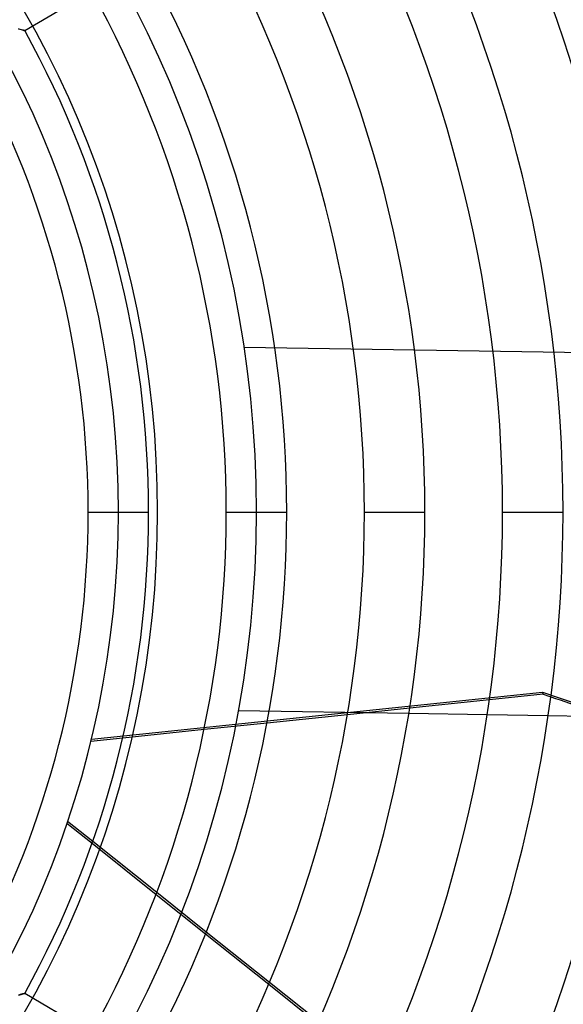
# Model space of a CAD drawing. Header units: millimetres. Extents: x -550 to 550, y -550 to 550.
# Tile 43 of 54: x 143 to 233, y -81 to 81. Entities that reach past the tile are written whole.
import ezdxf

# ---------------------------------------------------------------- set-up
doc = ezdxf.new("R2010")
doc.units = ezdxf.units.MM
doc.layers.add('HIDDEN', color=7, linetype='Continuous')
doc.layers.add('THICK', color=7, linetype='Continuous')

msp = doc.modelspace()

# ---------------------------------------------------------------- linework, layer by layer
at = {"layer": 'HIDDEN'}
for p, q in [((143.38, 79.65), (143.12, 79.72)), ((143.6, 79.59), (143.38, 79.65)), ((143.79, 79.54), (143.6, 79.59)), ((143.95, 79.5), (143.79, 79.54)), ((144.06, 79.47), (143.95, 79.5)), ((144.13, 79.45), (144.06, 79.47)), ((144.15, 79.44), (144.13, 79.45)), ((394.27, 23.81), (180.37, 27.17)), ((180.37, 27.17), (180.37, 27.17)), ((154.61, 0), (164.59, 0)), ((159.6, 0), (159.6, 0)), ((159.6, 0), (159.6, 0)), ((177.41, 0), (187.39, 0)), ((182.4, 0), (182.4, 0)), ((182.4, 0), (182.4, 0)), ((200.21, 0), (210.19, 0)), ((223.01, 0), (232.99, 0)), ((155.14, -37.48), (229.62, -29.73)), ((220.85, -30.95), (229.69, -30.03)), ((229.69, -30.03), (229.62, -29.73)), ((197.41, -33.4), (207.69, -32.32)), ((179.42, -32.82), (179.42, -32.82)), ((207.54, -33.26), (179.42, -32.82)), ((230.55, -33.63), (220.48, -33.47)), ((173.75, -35.86), (184.13, -34.78)), ((155.06, -37.8), (160.32, -37.26)), ((151.11, -51.37), (155.24, -54.67)), ((155.35, -54.36), (151.21, -51.06)), ((165.81, -63.1), (173.98, -69.62)), ((174.1, -69.31), (165.93, -62.79)), ((184.42, -77.94), (192.51, -84.39)), ((192.63, -84.09), (184.54, -77.64)), ((143.34, -79.66), (143.54, -79.61)), ((143.54, -79.61), (143.72, -79.56)), ((143.72, -79.56), (143.87, -79.52)), ((143.87, -79.52), (143.99, -79.48)), ((143.99, -79.48), (144.08, -79.46)), ((144.08, -79.46), (144.13, -79.45)), ((144.13, -79.45), (144.15, -79.44)), ((143.12, -79.72), (143.34, -79.66))]:
    msp.add_line(p, q, dxfattribs=at)
for radius, start, end in [(456, 0, 180), (445, 0, 180), (400, 0, 180), (182.4, 0, 180), (166.07, 270, 90), (159.6, 0, 90), (456, 180, 0), (400, 180, 0), (445, 180, 0), (182.4, 180, 0), (159.6, 270, 0)]:
    msp.add_arc((0, 0), radius, start, end, dxfattribs=at)
for centre, major_axis, start_param, end_param in [((352.69, 310.29), (-355.65, -81.18), 1.004743, 1.570796), ((352.76, 309.98), (355.65, 81.18), -2.13685, -2.133075)]:
    msp.add_ellipse(centre, major_axis=major_axis, ratio=0.987688, start_param=start_param, end_param=end_param, dxfattribs=at)
at = {"layer": 'THICK'}
for p, q in [((144.15, 79.44), (155.19, 85.97)), ((143.12, 79.72), (143.34, 79.66)), ((143.34, 79.66), (143.54, 79.61)), ((143.54, 79.61), (143.72, 79.56)), ((143.72, 79.56), (143.87, 79.52)), ((143.87, 79.52), (143.99, 79.48)), ((143.99, 79.48), (144.08, 79.46)), ((144.08, 79.46), (144.13, 79.45)), ((144.13, 79.45), (144.15, 79.44)), ((154.61, 0), (164.59, 0)), ((177.41, 0), (187.39, 0)), ((200.21, 0), (210.19, 0)), ((223.01, 0), (232.99, 0)), ((207.69, -32.32), (220.85, -30.95)), ((184.13, -34.78), (197.41, -33.4)), ((220.48, -33.47), (207.54, -33.26)), ((241.03, -33.79), (230.55, -33.63)), ((160.32, -37.26), (173.75, -35.86)), ((155.24, -54.67), (165.81, -63.1)), ((165.93, -62.79), (155.35, -54.36)), ((173.98, -69.62), (184.42, -77.94)), ((184.54, -77.64), (174.1, -69.31)), ((143.6, -79.59), (143.38, -79.65)), ((143.79, -79.54), (143.6, -79.59)), ((143.95, -79.5), (143.79, -79.54)), ((144.06, -79.47), (143.95, -79.5)), ((144.13, -79.45), (144.06, -79.47)), ((144.15, -79.44), (144.13, -79.45)), ((155.19, -85.97), (144.15, -79.44)), ((143.38, -79.65), (143.12, -79.72))]:
    msp.add_line(p, q, dxfattribs=at)
for radius, start, end in [(506, 0, 180), (451, 0, 180), (255.79, 0, 29.4799), (245.81, 0, 29.4344), (232.99, 0, 29.3703), (223.01, 0, 29.3153), (210.19, 0, 29.2369), (200.21, 0, 29.1689), (187.39, 0, 29.071), (177.41, 0, 28.985), (164.59, 0, 28.8592), (154.61, 0, 28.7468), (506, 180, 0), (451, 180, 0), (154.61, 331.2532, 0), (164.59, 331.1408, 0), (177.41, 331.015, 0), (187.39, 330.929, 0), (200.21, 330.8311, 0), (210.19, 330.7631, 0), (223.01, 330.6847, 0), (232.99, 330.6297, 0), (245.81, 330.5656, 0), (255.79, 330.5201, 0)]:
    msp.add_arc((0, 0), radius, start, end, dxfattribs=at)
msp.add_ellipse((352.76, 309.98), major_axis=(355.65, 81.18), ratio=0.987688, start_param=-2.133075, end_param=-2.097247, dxfattribs=at)

doc.saveas('drawing.dxf')
